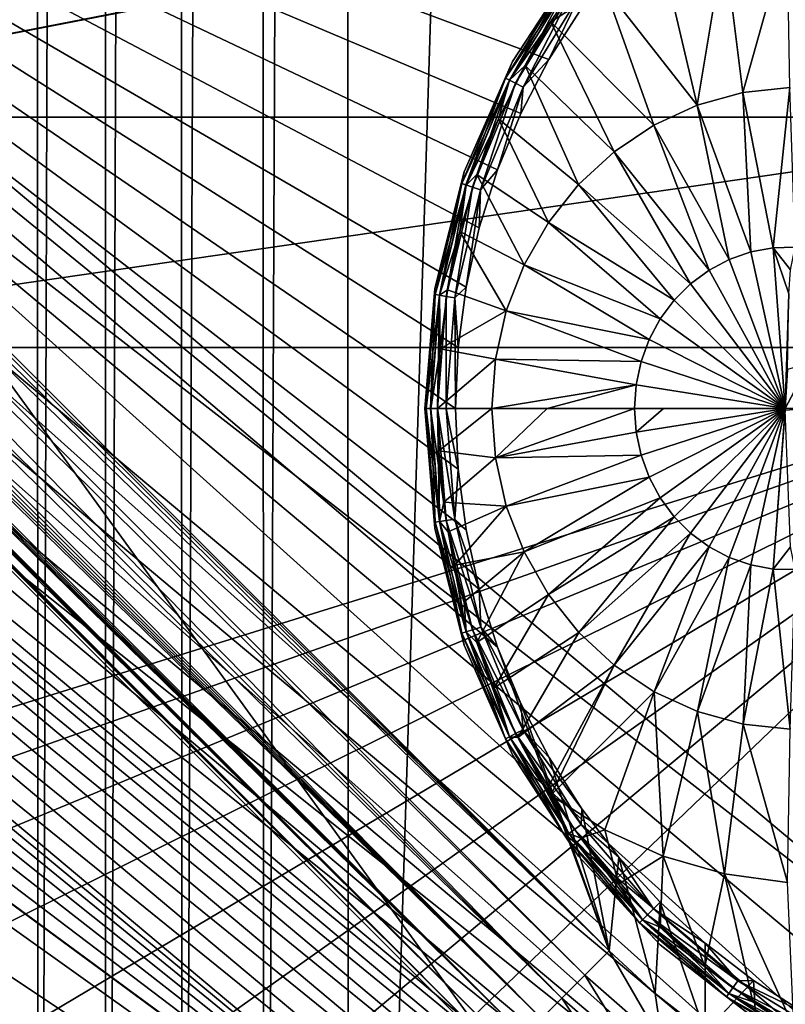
# Model space of a CAD drawing. Header units: metres. Extents: x -206 to 75, y -104 to 104.
# Tile 132 of 256: x -102.38 to -97.4, y -52.9 to -46.49. Entities that reach past the tile are written whole.
import ezdxf

# ---------------------------------------------------------------- set-up
doc = ezdxf.new("R2010")
doc.units = ezdxf.units.M
doc.layers.add('solid_01_1-CONSUMER_THERM_B_125288', color=7, linetype='CONTINUOUS')

msp = doc.modelspace()

# ---------------------------------------------------------------- linework, layer by layer
at = {"layer": 'solid_01_1-CONSUMER_THERM_B_125288'}
for points in [[(-102.65712, 64.672234), (-102.284088, 64.263168), (-102.638596, -64.711922)], [(-102.284088, 64.263168), (-102.265686, -64.30275), (-102.638596, -64.711922)], [(-102.284088, 64.263168), (-101.842255, 63.929611), (-102.265686, -64.30275)], [(-101.842255, 63.929611), (-101.823944, -63.969063), (-102.265686, -64.30275)], [(-101.842255, 63.929611), (-101.346649, 63.682919), (-101.823944, -63.969063)], [(-101.346649, 63.682919), (-101.328407, -63.722233), (-101.823944, -63.969063)], [(-101.346649, 63.682919), (-100.814156, 63.531498), (-101.328407, -63.722233)], [(-100.814156, 63.531498), (-100.795959, -63.570656), (-101.328407, -63.722233)], [(-100.814156, 63.531498), (-100.262909, 63.480499), (-100.795959, -63.570656)], [(-100.262909, 63.480499), (-100.244728, -63.519501), (-100.795959, -63.570656)], [(-96.262909, 63.481071), (-100.244728, -63.519501), (-100.262909, 63.480499)], [(-96.262909, 63.481071), (-96.244728, -63.518929), (-100.244728, -63.519501)], [(-185.595474, -63.627823, 75.400002), (-76.395485, -63.61998, 75.400002), (-169.283783, -42.467205, 75.400002)], [(-76.395485, -63.61998, 75.400002), (-168.500031, -42.528885, 75.400002), (-169.283783, -42.467205, 75.400002)], [(-76.395485, -63.61998, 75.400002), (-93.500031, -42.528851, 75.400002), (-168.500031, -42.528885, 75.400002)], [(-107.892418, -43.502125, 13.478164), (-98.546326, -52.554287, 13.5), (-107.773247, -43.491035, 13.49328)], [(-107.773247, -43.491035, 13.49328), (-98.546326, -52.554287, 13.5), (-107.670746, -43.497513, 13.498856)], [(-107.670746, -43.497513, 13.498856), (-98.546326, -52.554287, 13.5), (-107.581863, -43.518757, 13.5)], [(-98.853271, -52.861229, 13.400871), (-108.025955, -43.531364, 13.446421), (-108.164162, -43.574055, 13.392598)], [(-98.703667, -52.711632, 13.474928), (-107.892418, -43.502125, 13.478164), (-108.025955, -43.531364, 13.446421)], [(-98.853271, -52.861229, 13.400871), (-98.703667, -52.711632, 13.474928), (-108.025955, -43.531364, 13.446421)], [(-98.703667, -52.711632, 13.474928), (-98.546326, -52.554287, 13.5), (-107.892418, -43.502125, 13.478164)], [(-99.272194, -50.575523, 13.5), (-107.581863, -43.518757, 13.5), (-98.546326, -52.554287, 13.5)], [(-98.937767, -46.744698, 13.5), (-98.724556, -46.409855, 13.5), (-107.581863, -43.518757, 13.5)], [(-99.120972, -47.096848, 13.5), (-98.937767, -46.744698, 13.5), (-107.581863, -43.518757, 13.5)], [(-99.272789, -47.463619, 13.5), (-99.120972, -47.096848, 13.5), (-107.581863, -43.518757, 13.5)], [(-99.392067, -47.842236, 13.5), (-99.272789, -47.463619, 13.5), (-107.581863, -43.518757, 13.5)], [(-99.477875, -48.229763, 13.5), (-99.392067, -47.842236, 13.5), (-107.581863, -43.518757, 13.5)], [(-99.529594, -48.623367, 13.5), (-99.477875, -48.229763, 13.5), (-107.581863, -43.518757, 13.5)], [(-99.546806, -49.019402, 13.5), (-99.529594, -48.623367, 13.5), (-107.581863, -43.518757, 13.5)], [(-99.529442, -49.415913, 13.5), (-99.546806, -49.019402, 13.5), (-107.581863, -43.518757, 13.5)], [(-99.477577, -49.809433, 13.5), (-99.529442, -49.415913, 13.5), (-107.581863, -43.518757, 13.5)], [(-99.391609, -50.196968, 13.5), (-99.477577, -49.809433, 13.5), (-107.581863, -43.518757, 13.5)], [(-99.272194, -50.575523, 13.5), (-99.391609, -50.196968, 13.5), (-107.581863, -43.518757, 13.5)], [(-98.987442, -52.995407, 13.281551), (-108.293816, -43.62175, 13.31727), (-108.352234, -43.645298, 13.273157)], [(-98.853271, -52.861229, 13.400871), (-108.164162, -43.574055, 13.392598), (-108.293816, -43.62175, 13.31727)], [(-98.987442, -52.995407, 13.281551), (-98.853271, -52.861229, 13.400871), (-108.293816, -43.62175, 13.31727)], [(-98.987442, -52.995407, 13.281551), (-108.452011, -43.689735, 13.176776), (-108.491875, -43.710209, 13.127207)], [(-98.987442, -52.995407, 13.281551), (-108.405342, -43.668072, 13.225832), (-108.452011, -43.689735, 13.176776)], [(-98.987442, -52.995407, 13.281551), (-108.352234, -43.645298, 13.273157), (-108.405342, -43.668072, 13.225832)], [(-99.099457, -53.107422, 13.122963), (-108.550995, -43.748077, 13.030894), (-108.571053, -43.765957, 12.985453)], [(-99.099457, -53.107422, 13.122963), (-108.524826, -43.72961, 13.07823), (-108.550995, -43.748077, 13.030894)], [(-99.099457, -53.107422, 13.122963), (-108.491875, -43.710209, 13.127207), (-108.524826, -43.72961, 13.07823)], [(-99.099457, -53.107422, 13.122963), (-98.987442, -52.995407, 13.281551), (-108.491875, -43.710209, 13.127207)], [(-99.183678, -53.191643, 12.933075), (-108.595383, -43.801327, 12.900092), (-108.600815, -43.819515, 12.859416)], [(-99.183678, -53.191643, 12.933075), (-108.585564, -43.783508, 12.942164), (-108.595383, -43.801327, 12.900092)], [(-99.099457, -53.107422, 13.122963), (-108.571053, -43.765957, 12.985453), (-108.585564, -43.783508, 12.942164)], [(-99.183678, -53.191643, 12.933075), (-99.099457, -53.107422, 13.122963), (-108.585564, -43.783508, 12.942164)], [(-99.183678, -53.191643, 12.933075), (-108.600815, -43.819515, 12.859416), (-108.600021, -43.856834, 12.783387)], [(-99.235878, -53.243839, 12.721427), (-108.600021, -43.856834, 12.783387), (-108.588341, -43.892296, 12.718585)], [(-99.235878, -53.243839, 12.721427), (-99.183678, -53.191643, 12.933075), (-108.600021, -43.856834, 12.783387)], [(-99.235878, -53.243839, 12.721427), (-108.588341, -43.892296, 12.718585), (-108.572296, -43.92321, 12.664754)], [(-99.235878, -53.243839, 12.721427), (-108.572296, -43.92321, 12.664754), (-108.556137, -43.948811, 12.618011)], [(-99.235878, -53.243839, 12.721427), (-108.556137, -43.948811, 12.618011), (-108.542641, -43.968166, 12.57539)], [(-99.235878, -53.243839, 12.721427), (-108.542641, -43.968166, 12.57539), (-108.534203, -43.979725, 12.535802)], [(-99.235878, -53.243839, 12.721427), (-108.534203, -43.979725, 12.535802), (-108.531609, -43.983223, 12.5)], [(-99.253426, -53.261391, 3.5), (-108.531609, -43.983223, 3.5), (-104.84108, -45.557598, 3.5)], [(-99.253426, -53.261391, 3.5), (-108.531609, -43.983223, 12.5), (-108.531609, -43.983223, 3.5)], [(-99.235878, -53.243839, 12.721427), (-108.531609, -43.983223, 12.5), (-99.253426, -53.261391, 12.5)], [(-99.253426, -53.261391, 3.5), (-99.253426, -53.261391, 12.5), (-108.531609, -43.983223, 12.5)], [(-105.246666, -47.122051, 63.5), (-97.021866, -45.518749, 63.5), (-96.893135, -45.501896, 63.5)], [(-94.896667, -47.121311, 63.5), (-105.246666, -47.122051, 63.5), (-96.893135, -45.501896, 63.5)], [(-105.246666, -47.122051, 63.5), (-104.97818, -45.518753, 63.5), (-97.021866, -45.518749, 63.5)], [(-105.141335, -45.915531, 3.455959), (-95.125793, -53.707317, 3.5), (-104.84108, -45.557598, 3.5)], [(-99.253426, -53.261391, 3.5), (-104.84108, -45.557598, 3.5), (-95.125793, -53.707317, 3.5)], [(-149.213455, -45.836296, 1.5), (-150.476547, -45.923691, 1.5), (-65.493088, -75.014526, 1.5)], [(-95.604607, -57.279106, 1.5), (-112.781067, -45.831078, 1.5), (-149.213455, -45.836296, 1.5)], [(-95.604607, -57.279106, 1.5), (-149.213455, -45.836296, 1.5), (-65.493088, -75.014526, 1.5)], [(-95.604607, -57.279106, 1.5), (-111.517952, -45.918114, 1.5), (-112.781067, -45.831078, 1.5)], [(-150.476547, -45.923691, 1.5), (-151.110367, -46.03447, 1.5), (-65.493088, -75.014526, 1.5)], [(-95.604607, -57.279106, 1.5), (-110.884102, -46.028709, 1.5), (-111.517952, -45.918114, 1.5)], [(-105.141335, -45.915531, 3.455959), (-105.431007, -46.260849, 3.325387), (-95.714882, -54.409565, 3.325905)], [(-105.141335, -45.915531, 3.455959), (-95.424858, -54.063835, 3.45631), (-95.125793, -53.707317, 3.5)], [(-105.141335, -45.915531, 3.455959), (-95.714882, -54.409565, 3.325905), (-95.424858, -54.063835, 3.45631)], [(-97.385941, -45.929676, 17.7449), (-97.796158, -45.98555, 17.615782), (-97.674438, -46.961544, 18.015265)], [(-97.385941, -45.929676, 17.7449), (-97.674438, -46.961544, 18.015265), (-97.368286, -46.928082, 18.111628)], [(-97.796158, -45.98555, 17.615782), (-98.194901, -46.10099, 17.490274), (-97.972038, -47.043976, 17.921593)], [(-97.796158, -45.98555, 17.615782), (-97.972038, -47.043976, 17.921593), (-97.674438, -46.961544, 18.015265)], [(-151.110367, -46.03447, 1.5), (-151.7388, -46.190445, 1.5), (-65.493088, -75.014526, 1.5)], [(-97.158119, -56.130054, 1.5), (-110.25563, -46.184505, 1.5), (-110.884102, -46.028709, 1.5)], [(-95.604607, -57.279106, 1.5), (-97.158119, -56.130054, 1.5), (-110.884102, -46.028709, 1.5)], [(-98.745644, -46.10178, 17.098219), (-99.174637, -46.758602, 17.098219), (-98.832039, -46.233128, 17.160311)], [(-99.174637, -46.758602, 13.7), (-99.174637, -46.758602, 17.098219), (-98.745644, -46.10178, 17.098219)], [(-98.745644, -46.10178, 13.7), (-99.174637, -46.758602, 13.7), (-98.745644, -46.10178, 17.098219)], [(-98.832115, -46.23307, 13.638197), (-99.174637, -46.758602, 13.7), (-98.745644, -46.10178, 13.7)], [(-98.194901, -46.10099, 17.490274), (-98.574333, -46.273731, 17.370842), (-97.972038, -47.043976, 17.921593)], [(-151.7388, -46.190445, 1.5), (-152.356613, -46.390984, 1.5), (-65.493088, -75.014526, 1.5)], [(-97.158119, -56.130054, 1.5), (-109.637749, -46.384865, 1.5), (-110.25563, -46.184505, 1.5)], [(-98.832115, -46.23307, 13.638197), (-99.220673, -46.867344, 13.638197), (-99.174637, -46.758602, 13.7)], [(-99.195328, -46.880253, 13.582392), (-99.220673, -46.867344, 13.638197), (-98.832115, -46.23307, 13.638197)], [(-99.174637, -46.758602, 17.098219), (-99.220589, -46.867386, 17.160311), (-98.832039, -46.233128, 17.160311)], [(-98.808784, -46.250019, 17.216368), (-98.832039, -46.233128, 17.160311), (-99.220589, -46.867386, 17.160311)], [(-98.808784, -46.250019, 17.216368), (-99.220589, -46.867386, 17.160311), (-99.194977, -46.880432, 17.216368)], [(-98.809105, -46.249786, 13.582392), (-99.195328, -46.880253, 13.582392), (-98.832115, -46.23307, 13.638197)], [(-99.155846, -46.900364, 13.538123), (-99.195328, -46.880253, 13.582392), (-98.809105, -46.249786, 13.582392)], [(-98.808784, -46.250019, 17.216368), (-99.194977, -46.880432, 17.216368), (-98.893799, -46.451408, 17.260666)], [(-98.773247, -46.275829, 13.538123), (-99.155846, -46.900364, 13.538123), (-98.809105, -46.249786, 13.582392)], [(-105.431007, -46.260849, 3.325387), (-105.69989, -46.58139, 3.112886), (-95.9841, -54.730503, 3.113388)], [(-105.431007, -46.260849, 3.325387), (-95.9841, -54.730503, 3.113388), (-95.714882, -54.409565, 3.325905)], [(-98.773247, -46.275829, 13.538123), (-99.106094, -46.925705, 13.50973), (-99.155846, -46.900364, 13.538123)], [(-98.773247, -46.275829, 13.538123), (-98.728081, -46.30864, 13.50973), (-99.106094, -46.925705, 13.50973)], [(-99.106094, -46.925705, 13.50973), (-98.728081, -46.30864, 13.50973), (-98.937767, -46.744698, 13.5)], [(-98.728081, -46.30864, 13.50973), (-98.724556, -46.409855, 13.5), (-98.937767, -46.744698, 13.5)], [(-98.574333, -46.273731, 17.370842), (-98.893799, -46.451408, 17.260666), (-98.925491, -46.500175, 17.260666)], [(-98.574333, -46.273731, 17.370842), (-98.925491, -46.500175, 17.260666), (-98.254005, -47.173416, 17.83284)], [(-98.574333, -46.273731, 17.370842), (-98.254005, -47.173416, 17.83284), (-97.972038, -47.043976, 17.921593)], [(-97.158119, -56.130054, 1.5), (-109.035568, -46.628372, 1.5), (-109.637749, -46.384865, 1.5)], [(-152.356613, -46.390984, 1.5), (-152.958725, -46.634659, 1.5), (-65.493088, -75.014526, 1.5)], [(-99.194977, -46.880432, 17.216368), (-98.925491, -46.500175, 17.260666), (-98.893799, -46.451408, 17.260666)], [(-99.194977, -46.880432, 17.216368), (-99.093796, -46.784374, 17.260666), (-98.925491, -46.500175, 17.260666)], [(-98.513618, -47.346783, 17.75112), (-98.925491, -46.500175, 17.260666), (-99.093796, -46.784374, 17.260666)], [(-98.254005, -47.173416, 17.83284), (-98.925491, -46.500175, 17.260666), (-98.513618, -47.346783, 17.75112)], [(-152.958725, -46.634659, 1.5), (-153.540314, -46.919289, 1.5), (-65.493088, -75.014526, 1.5)], [(-97.158119, -56.130054, 1.5), (-108.453903, -46.912834, 1.5), (-109.035568, -46.628372, 1.5)], [(-105.69989, -46.58139, 3.112886), (-105.938522, -46.865864, 2.825941), (-96.223022, -55.01532, 2.826262)], [(-105.69989, -46.58139, 3.112886), (-96.223022, -55.01532, 2.826262), (-95.9841, -54.730503, 3.113388)], [(-99.174637, -46.758602, 17.098219), (-99.489662, -47.477074, 17.098219), (-99.220589, -46.867386, 17.160311)], [(-99.489662, -47.477074, 13.7), (-99.489662, -47.477074, 17.098219), (-99.174637, -46.758602, 17.098219)], [(-99.174637, -46.758602, 13.7), (-99.489662, -47.477074, 13.7), (-99.174637, -46.758602, 17.098219)], [(-99.220673, -46.867344, 13.638197), (-99.489662, -47.477074, 13.7), (-99.174637, -46.758602, 13.7)], [(-99.106094, -46.925705, 13.50973), (-98.937767, -46.744698, 13.5), (-99.120972, -47.096848, 13.5)], [(-99.194977, -46.880432, 17.216368), (-99.265427, -47.132835, 17.260666), (-99.093796, -46.784374, 17.260666)], [(-98.744713, -47.559948, 17.678375), (-99.093796, -46.784374, 17.260666), (-99.265427, -47.132835, 17.260666)], [(-98.513618, -47.346783, 17.75112), (-99.093796, -46.784374, 17.260666), (-98.744713, -47.559948, 17.678375)], [(-105.938522, -46.865864, 2.825941), (-106.138489, -47.10424, 2.474663), (-96.223022, -55.01532, 2.826262)], [(-99.220673, -46.867344, 13.638197), (-99.505226, -47.554588, 13.638197), (-99.489662, -47.477074, 13.7)], [(-99.478172, -47.563374, 13.582392), (-99.505226, -47.554588, 13.638197), (-99.220673, -46.867344, 13.638197)], [(-99.489662, -47.477074, 17.098219), (-99.505135, -47.554619, 17.160311), (-99.220589, -46.867386, 17.160311)], [(-99.194977, -46.880432, 17.216368), (-99.220589, -46.867386, 17.160311), (-99.505135, -47.554619, 17.160311)], [(-99.194977, -46.880432, 17.216368), (-99.505135, -47.554619, 17.160311), (-99.477798, -47.563496, 17.216368)], [(-99.195328, -46.880253, 13.582392), (-99.478172, -47.563374, 13.582392), (-99.220673, -46.867344, 13.638197)], [(-99.436028, -47.577061, 13.538123), (-99.478172, -47.563374, 13.582392), (-99.195328, -46.880253, 13.582392)], [(-99.194977, -46.880432, 17.216368), (-99.477798, -47.563496, 17.216368), (-99.265427, -47.132835, 17.260666)], [(-99.155846, -46.900364, 13.538123), (-99.436028, -47.577061, 13.538123), (-99.195328, -46.880253, 13.582392)], [(-153.540314, -46.919289, 1.5), (-154.096954, -47.241997, 1.5), (-65.493088, -75.014526, 1.5)], [(-97.158119, -56.130054, 1.5), (-107.897171, -47.235382, 1.5), (-108.453903, -46.912834, 1.5)], [(-99.155846, -46.900364, 13.538123), (-99.382927, -47.594307, 13.50973), (-99.436028, -47.577061, 13.538123)], [(-99.155846, -46.900364, 13.538123), (-99.106094, -46.925705, 13.50973), (-99.382927, -47.594307, 13.50973)], [(-99.382927, -47.594307, 13.50973), (-99.106094, -46.925705, 13.50973), (-99.272789, -47.463619, 13.5)], [(-99.106094, -46.925705, 13.50973), (-99.120972, -47.096848, 13.5), (-99.272789, -47.463619, 13.5)], [(-97.674438, -46.961544, 18.015265), (-97.972038, -47.043976, 17.921593), (-97.623817, -47.999271, 18.25009)], [(-97.368286, -46.928082, 18.111628), (-97.674438, -46.961544, 18.015265), (-97.478661, -47.972485, 18.295778)], [(-97.674438, -46.961544, 18.015265), (-97.623817, -47.999271, 18.25009), (-97.478661, -47.972485, 18.295778)], [(-97.368286, -46.928082, 18.111628), (-97.478661, -47.972485, 18.295778), (-97.333633, -47.968277, 18.341442)], [(-97.972038, -47.043976, 17.921593), (-98.254005, -47.173416, 17.83284), (-97.763672, -48.048058, 18.20607)], [(-97.972038, -47.043976, 17.921593), (-97.763672, -48.048058, 18.20607), (-97.623817, -47.999271, 18.25009)], [(-106.138489, -47.10424, 2.474663), (-106.29274, -47.288124, 2.071429), (-96.423203, -55.25396, 2.474663)], [(-106.138489, -47.10424, 2.474663), (-96.423203, -55.25396, 2.474663), (-96.223022, -55.01532, 2.826262)], [(-105.246666, -47.122051, 69.900002), (-105.246666, -47.122051, 63.5), (-94.896667, -47.121311, 63.5)], [(-105.246666, -47.122051, 69.900002), (-94.896667, -47.121311, 63.5), (-94.896667, -47.121311, 69.900002)], [(-105.246666, -47.122051, 69.900002), (-94.896667, -47.121311, 69.900002), (-105.246559, -48.622051, 69.900002)], [(-94.896667, -47.121311, 69.900002), (-94.896561, -48.621311, 69.900002), (-105.246559, -48.622051, 69.900002)], [(-99.477798, -47.563496, 17.216368), (-99.407478, -47.49437, 17.260666), (-99.265427, -47.132835, 17.260666)], [(-98.941772, -47.807846, 17.616339), (-99.265427, -47.132835, 17.260666), (-99.407478, -47.49437, 17.260666)], [(-98.744713, -47.559948, 17.678375), (-99.265427, -47.132835, 17.260666), (-98.941772, -47.807846, 17.616339)], [(-98.254005, -47.173416, 17.83284), (-98.513618, -47.346783, 17.75112), (-97.895195, -48.117802, 18.164671)], [(-98.254005, -47.173416, 17.83284), (-97.895195, -48.117802, 18.164671), (-97.763672, -48.048058, 18.20607)], [(-154.096954, -47.241997, 1.5), (-155.120499, -47.987244, 1.5), (-65.493088, -75.014526, 1.5)], [(-97.158119, -56.130054, 1.5), (-106.873405, -47.980335, 1.5), (-107.897171, -47.235382, 1.5)], [(-106.36879, -47.37878, 1.880731), (-96.577461, -55.437843, 2.071429), (-106.29274, -47.288124, 2.071429)], [(-106.29274, -47.288124, 2.071429), (-96.577461, -55.437843, 2.071429), (-96.423203, -55.25396, 2.474663)], [(-98.513618, -47.346783, 17.75112), (-98.744713, -47.559948, 17.678375), (-98.015549, -48.206985, 18.126785)], [(-98.513618, -47.346783, 17.75112), (-98.015549, -48.206985, 18.126785), (-97.895195, -48.117802, 18.164671)], [(-106.36879, -47.37878, 1.880731), (-106.470703, -47.500275, 1.720659), (-96.653778, -55.528824, 1.8802)], [(-106.36879, -47.37878, 1.880731), (-96.653778, -55.528824, 1.8802), (-96.577461, -55.437843, 2.071429)], [(-99.382927, -47.594307, 13.50973), (-99.272789, -47.463619, 13.5), (-99.392067, -47.842236, 13.5)], [(-106.470703, -47.500275, 1.720659), (-106.593063, -47.646141, 1.600154), (-96.75576, -55.650398, 1.720235)], [(-106.470703, -47.500275, 1.720659), (-96.75576, -55.650398, 1.720235), (-96.653778, -55.528824, 1.8802)], [(-99.489662, -47.477074, 17.098219), (-99.682137, -48.237598, 17.098219), (-99.505135, -47.554619, 17.160311)], [(-99.682137, -48.237598, 13.7), (-99.682137, -48.237598, 17.098219), (-99.489662, -47.477074, 17.098219)], [(-99.489662, -47.477074, 13.7), (-99.682137, -48.237598, 13.7), (-99.489662, -47.477074, 17.098219)], [(-99.505226, -47.554588, 13.638197), (-99.682137, -48.237598, 13.7), (-99.489662, -47.477074, 13.7)], [(-99.477798, -47.563496, 17.216368), (-99.518974, -47.866459, 17.260666), (-99.407478, -47.49437, 17.260666)], [(-99.100121, -48.084568, 17.566486), (-99.407478, -47.49437, 17.260666), (-99.518974, -47.866459, 17.260666)], [(-98.941772, -47.807846, 17.616339), (-99.407478, -47.49437, 17.260666), (-99.100121, -48.084568, 17.566486)], [(-99.505226, -47.554588, 13.638197), (-99.678764, -48.277885, 13.638197), (-99.682137, -48.237598, 13.7)], [(-99.682137, -48.237598, 17.098219), (-99.678673, -48.277901, 17.160311), (-99.505135, -47.554619, 17.160311)], [(-99.650673, -48.282333, 13.582392), (-99.678764, -48.277885, 13.638197), (-99.505226, -47.554588, 13.638197)], [(-99.477798, -47.563496, 17.216368), (-99.505135, -47.554619, 17.160311), (-99.678673, -48.277901, 17.160311)], [(-99.477798, -47.563496, 17.216368), (-99.678673, -48.277901, 17.160311), (-99.650276, -48.282394, 17.216368)], [(-99.478172, -47.563374, 13.582392), (-99.650673, -48.282333, 13.582392), (-99.505226, -47.554588, 13.638197)], [(-99.606903, -48.289257, 13.538123), (-99.650673, -48.282333, 13.582392), (-99.478172, -47.563374, 13.582392)], [(-99.477798, -47.563496, 17.216368), (-99.650276, -48.282394, 17.216368), (-99.518974, -47.866459, 17.260666)], [(-99.436028, -47.577061, 13.538123), (-99.606903, -48.289257, 13.538123), (-99.478172, -47.563374, 13.582392)], [(-99.436028, -47.577061, 13.538123), (-99.551758, -48.297985, 13.50973), (-99.606903, -48.289257, 13.538123)], [(-99.436028, -47.577061, 13.538123), (-99.382927, -47.594307, 13.50973), (-99.551758, -48.297985, 13.50973)], [(-99.551758, -48.297985, 13.50973), (-99.382927, -47.594307, 13.50973), (-99.477875, -48.229763, 13.5)], [(-99.382927, -47.594307, 13.50973), (-99.392067, -47.842236, 13.5), (-99.477875, -48.229763, 13.5)], [(-98.744713, -47.559948, 17.678375), (-98.941772, -47.807846, 17.616339), (-98.122147, -48.313698, 18.093229)], [(-98.744713, -47.559948, 17.678375), (-98.122147, -48.313698, 18.093229), (-98.015549, -48.206985, 18.126785)], [(-106.593063, -47.646141, 1.600154), (-106.72966, -47.808975, 1.525335), (-96.878174, -55.796326, 1.599859)], [(-106.593063, -47.646141, 1.600154), (-96.878174, -55.796326, 1.599859), (-96.75576, -55.650398, 1.720235)], [(-106.72966, -47.808975, 1.525335), (-106.873405, -47.980335, 1.5), (-97.014801, -55.959198, 1.525184)], [(-106.72966, -47.808975, 1.525335), (-97.014801, -55.959198, 1.525184), (-96.878174, -55.796326, 1.599859)], [(-98.941772, -47.807846, 17.616339), (-99.100121, -48.084568, 17.566486), (-98.212685, -48.435627, 18.064728)], [(-98.941772, -47.807846, 17.616339), (-98.212685, -48.435627, 18.064728), (-98.122147, -48.313698, 18.093229)], [(-99.650276, -48.282394, 17.216368), (-99.599136, -48.24654, 17.260666), (-99.518974, -47.866459, 17.260666)], [(-99.215988, -48.383533, 17.530006), (-99.518974, -47.866459, 17.260666), (-99.599136, -48.24654, 17.260666)], [(-99.100121, -48.084568, 17.566486), (-99.518974, -47.866459, 17.260666), (-99.215988, -48.383533, 17.530006)], [(-155.120499, -47.987244, 1.5), (-164.83345, -56.139744, 1.5), (-65.493088, -75.014526, 1.5)], [(-97.014801, -55.959198, 1.525184), (-106.873405, -47.980335, 1.5), (-97.158119, -56.130054, 1.5)], [(-97.398613, -49.019093, 18.393747), (-97.478661, -47.972485, 18.295778), (-97.623817, -47.999271, 18.25009)], [(-97.36512, -48.116837, 18.350796), (-97.333633, -47.968277, 18.341442), (-97.478661, -47.972485, 18.295778)], [(-97.375267, -48.273064, 18.364573), (-97.36512, -48.116837, 18.350796), (-97.478661, -47.972485, 18.295778)], [(-97.398613, -49.019093, 18.393747), (-97.375267, -48.273064, 18.364573), (-97.478661, -47.972485, 18.295778)], [(-97.398613, -49.019093, 18.393747), (-97.763672, -48.048058, 18.20607), (-97.895195, -48.117802, 18.164671)], [(-97.398613, -49.019093, 18.393747), (-97.623817, -47.999271, 18.25009), (-97.763672, -48.048058, 18.20607)], [(-99.100121, -48.084568, 17.566486), (-99.215988, -48.383533, 17.530006), (-98.28521, -48.570145, 18.041895)], [(-99.100121, -48.084568, 17.566486), (-98.28521, -48.570145, 18.041895), (-98.212685, -48.435627, 18.064728)], [(-97.398613, -49.019093, 18.393747), (-97.895195, -48.117802, 18.164671), (-98.015549, -48.206985, 18.126785)], [(-99.682137, -48.237598, 17.098219), (-99.746803, -49.019428, 13.7), (-99.746803, -49.019428, 17.098219)], [(-99.682137, -48.237598, 17.098219), (-99.746803, -49.019428, 17.098219), (-99.678673, -48.277901, 17.160311)], [(-99.682137, -48.237598, 13.7), (-99.746803, -49.019428, 13.7), (-99.682137, -48.237598, 17.098219)], [(-99.737015, -49.019428, 13.638197), (-99.746803, -49.019428, 13.7), (-99.682137, -48.237598, 13.7)], [(-99.678764, -48.277885, 13.638197), (-99.737015, -49.019428, 13.638197), (-99.682137, -48.237598, 13.7)], [(-99.551758, -48.297985, 13.50973), (-99.477875, -48.229763, 13.5), (-99.529594, -48.623367, 13.5)], [(-97.398613, -49.019093, 18.393747), (-98.015549, -48.206985, 18.126785), (-98.122147, -48.313698, 18.093229)], [(-99.678673, -48.277901, 17.160311), (-99.746803, -49.019428, 17.098219), (-99.736923, -49.019428, 17.160311)], [(-99.708572, -49.019424, 13.582392), (-99.737015, -49.019428, 13.638197), (-99.678764, -48.277885, 13.638197)], [(-99.650276, -48.282394, 17.216368), (-99.678673, -48.277901, 17.160311), (-99.736923, -49.019428, 17.160311)], [(-99.650276, -48.282394, 17.216368), (-99.736923, -49.019428, 17.160311), (-99.708176, -49.019424, 17.216368)], [(-99.650673, -48.282333, 13.582392), (-99.708572, -49.019424, 13.582392), (-99.678764, -48.277885, 13.638197)], [(-99.664261, -49.019417, 13.538123), (-99.708572, -49.019424, 13.582392), (-99.650673, -48.282333, 13.582392)], [(-99.650276, -48.282394, 17.216368), (-99.708176, -49.019424, 17.216368), (-99.647392, -48.631641, 17.260666)], [(-99.606903, -48.289257, 13.538123), (-99.664261, -49.019417, 13.538123), (-99.650673, -48.282333, 13.582392)], [(-99.606903, -48.289257, 13.538123), (-99.608429, -49.019409, 13.50973), (-99.664261, -49.019417, 13.538123)], [(-99.650276, -48.282394, 17.216368), (-99.647392, -48.631641, 17.260666), (-99.599136, -48.24654, 17.260666)], [(-99.215988, -48.383533, 17.530006), (-99.599136, -48.24654, 17.260666), (-99.647392, -48.631641, 17.260666)], [(-99.606903, -48.289257, 13.538123), (-99.551758, -48.297985, 13.50973), (-99.608429, -49.019409, 13.50973)], [(-99.608429, -49.019409, 13.50973), (-99.551758, -48.297985, 13.50973), (-99.546806, -49.019402, 13.5)], [(-99.551758, -48.297985, 13.50973), (-99.529594, -48.623367, 13.5), (-99.546806, -49.019402, 13.5)], [(-97.398613, -49.019093, 18.393747), (-97.385277, -48.765968, 18.393747), (-97.375267, -48.273064, 18.364573)], [(-97.398613, -49.019093, 18.393747), (-98.122147, -48.313698, 18.093229), (-98.212685, -48.435627, 18.064728)], [(-99.215988, -48.383533, 17.530006), (-99.647392, -48.631641, 17.260666), (-99.286606, -48.697624, 17.507765)], [(-99.215988, -48.383533, 17.530006), (-99.286606, -48.697624, 17.507765), (-98.33815, -48.714352, 18.025227)], [(-99.215988, -48.383533, 17.530006), (-98.33815, -48.714352, 18.025227), (-98.28521, -48.570145, 18.041895)], [(-97.398613, -49.019093, 18.393747), (-98.212685, -48.435627, 18.064728), (-98.28521, -48.570145, 18.041895)], [(-105.246559, -48.622051, 72.400002), (-94.896561, -48.621311, 72.400002), (-105.24633, -51.838753, 72.400002)], [(-94.896561, -48.621311, 69.900002), (-94.896561, -48.621311, 72.400002), (-105.246559, -48.622051, 72.400002)], [(-105.246559, -48.622051, 69.900002), (-94.896561, -48.621311, 69.900002), (-105.246559, -48.622051, 72.400002)], [(-94.896561, -48.621311, 72.400002), (-104.534393, -52.031349, 72.400002), (-105.24633, -51.838753, 72.400002)], [(-94.896561, -48.621311, 72.400002), (-103.86689, -52.343899, 72.400002), (-104.534393, -52.031349, 72.400002)], [(-94.896561, -48.621311, 72.400002), (-103.263168, -52.767265, 72.400002), (-103.86689, -52.343899, 72.400002)], [(-94.896561, -48.621311, 72.400002), (-102.741577, -53.288784, 72.400002), (-103.263168, -52.767265, 72.400002)], [(-94.896561, -48.621311, 72.400002), (-102.318123, -53.892445, 72.400002), (-102.741577, -53.288784, 72.400002)], [(-94.896561, -48.621311, 72.400002), (-102.005478, -54.559902, 72.400002), (-102.318123, -53.892445, 72.400002)], [(-94.896561, -48.621311, 72.400002), (-101.812782, -55.271805, 72.400002), (-102.005478, -54.559902, 72.400002)], [(-94.896561, -48.621311, 72.400002), (-94.89608, -55.271309, 72.400002), (-101.812782, -55.271805, 72.400002)], [(-97.398613, -49.019093, 18.393747), (-98.28521, -48.570145, 18.041895), (-98.33815, -48.714352, 18.025227)], [(-99.647392, -48.631641, 17.260666), (-99.708176, -49.019424, 17.216368), (-99.663475, -49.019417, 17.260666)], [(-99.286606, -48.697624, 17.507765), (-99.647392, -48.631641, 17.260666), (-99.663475, -49.019417, 17.260666)], [(-99.286606, -48.697624, 17.507765), (-99.663475, -49.019417, 17.260666), (-99.31031, -49.019367, 17.500288)], [(-99.286606, -48.697624, 17.507765), (-99.31031, -49.019367, 17.500288), (-98.370369, -48.865131, 18.015078)], [(-99.286606, -48.697624, 17.507765), (-98.370369, -48.865131, 18.015078), (-98.33815, -48.714352, 18.025227)], [(-97.398613, -49.019093, 18.393747), (-98.33815, -48.714352, 18.025227), (-98.370369, -48.865131, 18.015078)], [(-97.242874, -48.723991, 18.426382), (-97.385277, -48.765968, 18.393747), (-97.398613, -49.019093, 18.393747)], [(-97.242874, -48.723991, 18.426382), (-97.398613, -49.019093, 18.393747), (-97.261757, -49.019073, 18.426445)], [(-99.31031, -49.019367, 17.500288), (-98.950058, -49.019314, 17.717789), (-98.370369, -48.865131, 18.015078)], [(-98.950058, -49.019314, 17.717789), (-98.381172, -49.019234, 18.011671), (-98.370369, -48.865131, 18.015078)], [(-97.398613, -49.019093, 18.393747), (-98.370369, -48.865131, 18.015078), (-98.381172, -49.019234, 18.011671)], [(-99.681908, -49.801273, 13.7), (-99.681908, -49.801273, 17.098219), (-99.746803, -49.019428, 17.098219)], [(-99.736923, -49.019428, 17.160311), (-99.746803, -49.019428, 17.098219), (-99.681908, -49.801273, 17.098219)], [(-99.746803, -49.019428, 13.7), (-99.681908, -49.801273, 13.7), (-99.746803, -49.019428, 17.098219)], [(-99.678551, -49.760952, 13.638197), (-99.681908, -49.801273, 13.7), (-99.746803, -49.019428, 13.7)], [(-99.678551, -49.760952, 13.638197), (-99.746803, -49.019428, 13.7), (-99.737015, -49.019428, 13.638197)], [(-99.650459, -49.756496, 13.582392), (-99.737015, -49.019428, 13.638197), (-99.708572, -49.019424, 13.582392)], [(-99.650459, -49.756496, 13.582392), (-99.678551, -49.760952, 13.638197), (-99.737015, -49.019428, 13.638197)], [(-99.708176, -49.019424, 17.216368), (-99.736923, -49.019428, 17.160311), (-99.678459, -49.760937, 17.160311)], [(-99.678459, -49.760937, 17.160311), (-99.736923, -49.019428, 17.160311), (-99.681908, -49.801273, 17.098219)], [(-99.606697, -49.749561, 13.538123), (-99.708572, -49.019424, 13.582392), (-99.664261, -49.019417, 13.538123)], [(-99.606697, -49.749561, 13.538123), (-99.650459, -49.756496, 13.582392), (-99.708572, -49.019424, 13.582392)], [(-99.708176, -49.019424, 17.216368), (-99.65007, -49.756435, 17.216368), (-99.663475, -49.019417, 17.260666)], [(-99.708176, -49.019424, 17.216368), (-99.678459, -49.760937, 17.160311), (-99.65007, -49.756435, 17.216368)], [(-99.551552, -49.740818, 13.50973), (-99.664261, -49.019417, 13.538123), (-99.608429, -49.019409, 13.50973)], [(-99.606697, -49.749561, 13.538123), (-99.664261, -49.019417, 13.538123), (-99.551552, -49.740818, 13.50973)], [(-99.31031, -49.019367, 17.500288), (-99.663475, -49.019417, 17.260666), (-99.655296, -49.294842, 17.260666)], [(-99.65007, -49.756435, 17.216368), (-99.655296, -49.294842, 17.260666), (-99.663475, -49.019417, 17.260666)], [(-99.286522, -49.341103, 17.507759), (-99.31031, -49.019367, 17.500288), (-99.655296, -49.294842, 17.260666)], [(-99.608429, -49.019409, 13.50973), (-99.546806, -49.019402, 13.5), (-99.529442, -49.415913, 13.5)], [(-99.551552, -49.740818, 13.50973), (-99.608429, -49.019409, 13.50973), (-99.529442, -49.415913, 13.5)], [(-99.286522, -49.341103, 17.507759), (-98.950058, -49.019314, 17.717789), (-99.31031, -49.019367, 17.500288)], [(-99.286522, -49.341103, 17.507759), (-98.381172, -49.019234, 18.011671), (-98.950058, -49.019314, 17.717789)], [(-99.286522, -49.341103, 17.507759), (-98.370323, -49.173332, 18.015078), (-98.381172, -49.019234, 18.011671)], [(-98.192261, -49.019207, 18.096907), (-97.398613, -49.019093, 18.393747), (-98.381172, -49.019234, 18.011671)], [(-98.370323, -49.173332, 18.015078), (-98.192261, -49.019207, 18.096907), (-98.381172, -49.019234, 18.011671)], [(-98.370323, -49.173332, 18.015078), (-97.398613, -49.019093, 18.393747), (-98.192261, -49.019207, 18.096907)], [(-98.370323, -49.173332, 18.015078), (-98.338058, -49.324104, 18.025227), (-97.398613, -49.019093, 18.393747)], [(-98.338058, -49.324104, 18.025227), (-98.28508, -49.468292, 18.041895), (-97.398613, -49.019093, 18.393747)], [(-98.28508, -49.468292, 18.041895), (-98.212517, -49.602791, 18.064728), (-97.398613, -49.019093, 18.393747)], [(-98.212517, -49.602791, 18.064728), (-98.121948, -49.724693, 18.093229), (-97.398613, -49.019093, 18.393747)], [(-98.121948, -49.724693, 18.093229), (-98.01532, -49.831375, 18.126783), (-97.398613, -49.019093, 18.393747)], [(-98.01532, -49.831375, 18.126783), (-97.894936, -49.920528, 18.164671), (-97.398613, -49.019093, 18.393747)], [(-97.894936, -49.920528, 18.164671), (-97.763397, -49.990231, 18.20607), (-97.398613, -49.019093, 18.393747)], [(-97.763397, -49.990231, 18.20607), (-97.623535, -50.038979, 18.250088), (-97.398613, -49.019093, 18.393747)], [(-97.623535, -50.038979, 18.250088), (-97.478371, -50.065723, 18.295778), (-97.398613, -49.019093, 18.393747)], [(-97.478371, -50.065723, 18.295778), (-97.398582, -49.031242, 18.393747), (-97.398613, -49.019093, 18.393747)], [(-97.478371, -50.065723, 18.295778), (-97.364861, -49.921387, 18.350792), (-97.398582, -49.031242, 18.393747)], [(-97.398582, -49.031242, 18.393747), (-97.261757, -49.019073, 18.426445), (-97.398613, -49.019093, 18.393747)], [(-99.286522, -49.341103, 17.507759), (-98.338058, -49.324104, 18.025227), (-98.370323, -49.173332, 18.015078)], [(-99.65007, -49.756435, 17.216368), (-99.623367, -49.629246, 17.260666), (-99.655296, -49.294842, 17.260666)], [(-99.286522, -49.341103, 17.507759), (-99.655296, -49.294842, 17.260666), (-99.623367, -49.629246, 17.260666)], [(-99.286522, -49.341103, 17.507759), (-99.215813, -49.655174, 17.530001), (-98.338058, -49.324104, 18.025227)], [(-99.215813, -49.655174, 17.530001), (-98.28508, -49.468292, 18.041895), (-98.338058, -49.324104, 18.025227)], [(-99.286522, -49.341103, 17.507759), (-99.623367, -49.629246, 17.260666), (-99.215813, -49.655174, 17.530001)], [(-99.551552, -49.740818, 13.50973), (-99.529442, -49.415913, 13.5), (-99.477577, -49.809433, 13.5)], [(-99.215813, -49.655174, 17.530001), (-99.099861, -49.954109, 17.566483), (-98.28508, -49.468292, 18.041895)], [(-99.099861, -49.954109, 17.566483), (-98.212517, -49.602791, 18.064728), (-98.28508, -49.468292, 18.041895)], [(-99.65007, -49.756435, 17.216368), (-99.593475, -49.824005, 17.260666), (-99.623367, -49.629246, 17.260666)], [(-99.215813, -49.655174, 17.530001), (-99.623367, -49.629246, 17.260666), (-99.593475, -49.824005, 17.260666)], [(-99.215813, -49.655174, 17.530001), (-99.593475, -49.824005, 17.260666), (-99.55043, -50.039661, 17.260666)], [(-99.215813, -49.655174, 17.530001), (-99.55043, -50.039661, 17.260666), (-99.099861, -49.954109, 17.566483)], [(-99.099861, -49.954109, 17.566483), (-98.941429, -50.230785, 17.616335), (-98.212517, -49.602791, 18.064728)], [(-98.941429, -50.230785, 17.616335), (-98.121948, -49.724693, 18.093229), (-98.212517, -49.602791, 18.064728)], [(-99.504715, -50.484169, 17.160311), (-99.678459, -49.760937, 17.160311), (-99.681908, -49.801273, 17.098219)], [(-99.678551, -49.760952, 13.638197), (-99.504807, -50.4842, 13.638197), (-99.681908, -49.801273, 13.7)], [(-99.650459, -49.756496, 13.582392), (-99.477753, -50.475407, 13.582392), (-99.678551, -49.760952, 13.638197)], [(-99.477753, -50.475407, 13.582392), (-99.504807, -50.4842, 13.638197), (-99.678551, -49.760952, 13.638197)], [(-99.65007, -49.756435, 17.216368), (-99.678459, -49.760937, 17.160311), (-99.504715, -50.484169, 17.160311)], [(-99.606697, -49.749561, 13.538123), (-99.435616, -50.461708, 13.538123), (-99.650459, -49.756496, 13.582392)], [(-99.435616, -50.461708, 13.538123), (-99.477753, -50.475407, 13.582392), (-99.650459, -49.756496, 13.582392)], [(-99.65007, -49.756435, 17.216368), (-99.504715, -50.484169, 17.160311), (-99.477379, -50.475285, 17.216368)], [(-99.65007, -49.756435, 17.216368), (-99.477379, -50.475285, 17.216368), (-99.593475, -49.824005, 17.260666)], [(-99.606697, -49.749561, 13.538123), (-99.551552, -49.740818, 13.50973), (-99.382515, -50.444447, 13.50973)], [(-99.606697, -49.749561, 13.538123), (-99.382515, -50.444447, 13.50973), (-99.435616, -50.461708, 13.538123)], [(-99.551552, -49.740818, 13.50973), (-99.477577, -49.809433, 13.5), (-99.391609, -50.196968, 13.5)], [(-99.382515, -50.444447, 13.50973), (-99.551552, -49.740818, 13.50973), (-99.391609, -50.196968, 13.5)], [(-98.941429, -50.230785, 17.616335), (-98.744293, -50.478626, 17.678371), (-98.121948, -49.724693, 18.093229)], [(-98.744293, -50.478626, 17.678371), (-98.01532, -49.831375, 18.126783), (-98.121948, -49.724693, 18.093229)], [(-99.489212, -50.561741, 13.7), (-99.489212, -50.561741, 17.098219), (-99.681908, -49.801273, 17.098219)], [(-99.504715, -50.484169, 17.160311), (-99.681908, -49.801273, 17.098219), (-99.489212, -50.561741, 17.098219)], [(-99.681908, -49.801273, 13.7), (-99.489212, -50.561741, 13.7), (-99.681908, -49.801273, 17.098219)], [(-99.504807, -50.4842, 13.638197), (-99.489212, -50.561741, 13.7), (-99.681908, -49.801273, 13.7)], [(-99.477379, -50.475285, 17.216368), (-99.55043, -50.039661, 17.260666), (-99.593475, -49.824005, 17.260666)], [(-98.744293, -50.478626, 17.678371), (-98.513145, -50.691727, 17.751116), (-98.01532, -49.831375, 18.126783)], [(-98.513145, -50.691727, 17.751116), (-97.894936, -49.920528, 18.164671), (-98.01532, -49.831375, 18.126783)], [(-99.099861, -49.954109, 17.566483), (-99.55043, -50.039661, 17.260666), (-99.49012, -50.278866, 17.260666)], [(-99.099861, -49.954109, 17.566483), (-99.49012, -50.278866, 17.260666), (-99.407021, -50.54446, 17.260666)], [(-99.099861, -49.954109, 17.566483), (-99.407021, -50.54446, 17.260666), (-98.941429, -50.230785, 17.616335)], [(-98.513145, -50.691727, 17.751116), (-98.253479, -50.865021, 17.832838), (-97.894936, -49.920528, 18.164671)], [(-98.253479, -50.865021, 17.832838), (-97.763397, -49.990231, 18.20607), (-97.894936, -49.920528, 18.164671)], [(-97.478371, -50.065723, 18.295778), (-97.333328, -50.069885, 18.341442), (-97.364861, -49.921387, 18.350792)], [(-99.477379, -50.475285, 17.216368), (-99.49012, -50.278866, 17.260666), (-99.55043, -50.039661, 17.260666)], [(-98.253479, -50.865021, 17.832838), (-97.971474, -50.994381, 17.921591), (-97.763397, -49.990231, 18.20607)], [(-97.971474, -50.994381, 17.921591), (-97.623535, -50.038979, 18.250088), (-97.763397, -49.990231, 18.20607)], [(-97.971474, -50.994381, 17.921591), (-97.673851, -51.076725, 18.015265), (-97.623535, -50.038979, 18.250088)], [(-97.673851, -51.076725, 18.015265), (-97.478371, -50.065723, 18.295778), (-97.623535, -50.038979, 18.250088)], [(-97.673851, -51.076725, 18.015265), (-97.367683, -51.1101, 18.111626), (-97.478371, -50.065723, 18.295778)], [(-97.367683, -51.1101, 18.111626), (-97.333328, -50.069885, 18.341442), (-97.478371, -50.065723, 18.295778)], [(-98.941429, -50.230785, 17.616335), (-99.407021, -50.54446, 17.260666), (-99.293701, -50.839329, 17.260666)], [(-99.382515, -50.444447, 13.50973), (-99.391609, -50.196968, 13.5), (-99.272194, -50.575523, 13.5)], [(-98.941429, -50.230785, 17.616335), (-99.293701, -50.839329, 17.260666), (-98.744293, -50.478626, 17.678371)], [(-99.477379, -50.475285, 17.216368), (-99.407021, -50.54446, 17.260666), (-99.49012, -50.278866, 17.260666)], [(-99.477753, -50.475407, 13.582392), (-99.194717, -51.158447, 13.582392), (-99.504807, -50.4842, 13.638197)], [(-99.504807, -50.4842, 13.638197), (-99.220055, -51.171364, 13.638197), (-99.489212, -50.561741, 13.7)], [(-99.194717, -51.158447, 13.582392), (-99.220055, -51.171364, 13.638197), (-99.504807, -50.4842, 13.638197)], [(-99.477379, -50.475285, 17.216368), (-99.504715, -50.484169, 17.160311), (-99.219971, -51.171322, 17.160311)], [(-99.219971, -51.171322, 17.160311), (-99.504715, -50.484169, 17.160311), (-99.489212, -50.561741, 17.098219)], [(-99.435616, -50.461708, 13.538123), (-99.155235, -51.138325, 13.538123), (-99.477753, -50.475407, 13.582392)], [(-99.155235, -51.138325, 13.538123), (-99.194717, -51.158447, 13.582392), (-99.477753, -50.475407, 13.582392)], [(-99.477379, -50.475285, 17.216368), (-99.219971, -51.171322, 17.160311), (-99.194366, -51.158268, 17.216368)], [(-99.477379, -50.475285, 17.216368), (-99.194366, -51.158268, 17.216368), (-99.407021, -50.54446, 17.260666)], [(-99.435616, -50.461708, 13.538123), (-99.382515, -50.444447, 13.50973), (-99.105492, -51.112972, 13.50973)], [(-99.435616, -50.461708, 13.538123), (-99.105492, -51.112972, 13.50973), (-99.155235, -51.138325, 13.538123)], [(-99.382515, -50.444447, 13.50973), (-99.272194, -50.575523, 13.5), (-99.120232, -50.942242, 13.5)], [(-99.105492, -51.112972, 13.50973), (-99.382515, -50.444447, 13.50973), (-99.120232, -50.942242, 13.5)], [(-98.744293, -50.478626, 17.678371), (-99.293701, -50.839329, 17.260666), (-99.141388, -51.163563, 17.260666)], [(-98.744293, -50.478626, 17.678371), (-99.141388, -51.163563, 17.260666), (-98.513145, -50.691727, 17.751116)], [(-99.194366, -51.158268, 17.216368), (-99.293701, -50.839329, 17.260666), (-99.407021, -50.54446, 17.260666)], [(-99.173973, -51.280121, 13.7), (-99.173973, -51.280121, 17.098219), (-99.489212, -50.561741, 17.098219)], [(-99.219971, -51.171322, 17.160311), (-99.489212, -50.561741, 17.098219), (-99.173973, -51.280121, 17.098219)], [(-99.489212, -50.561741, 13.7), (-99.173973, -51.280121, 13.7), (-99.489212, -50.561741, 17.098219)], [(-99.220055, -51.171364, 13.638197), (-99.173973, -51.280121, 13.7), (-99.489212, -50.561741, 13.7)], [(-99.120232, -50.942242, 13.5), (-99.272194, -50.575523, 13.5), (-98.546326, -52.554287, 13.5)], [(-98.513145, -50.691727, 17.751116), (-99.141388, -51.163563, 17.260666), (-98.95031, -51.49818, 17.260666)], [(-98.513145, -50.691727, 17.751116), (-98.95031, -51.49818, 17.260666), (-98.924591, -51.538723, 17.260666)], [(-98.513145, -50.691727, 17.751116), (-98.924591, -51.538723, 17.260666), (-98.253479, -50.865021, 17.832838)], [(-99.194366, -51.158268, 17.216368), (-99.141388, -51.163563, 17.260666), (-99.293701, -50.839329, 17.260666)], [(-98.573006, -51.765095, 17.371012), (-98.253479, -50.865021, 17.832838), (-98.924591, -51.538723, 17.260666)], [(-98.573006, -51.765095, 17.371012), (-98.193558, -51.937618, 17.490433), (-98.253479, -50.865021, 17.832838)], [(-98.193558, -51.937618, 17.490433), (-97.971474, -50.994381, 17.921591), (-98.253479, -50.865021, 17.832838)], [(-98.93689, -51.294323, 13.5), (-99.120232, -50.942242, 13.5), (-98.546326, -52.554287, 13.5)], [(-99.105492, -51.112972, 13.50973), (-99.120232, -50.942242, 13.5), (-98.93689, -51.294323, 13.5)], [(-98.193558, -51.937618, 17.490433), (-97.794838, -52.052853, 17.615923), (-97.971474, -50.994381, 17.921591)], [(-97.794838, -52.052853, 17.615923), (-97.673851, -51.076725, 18.015265), (-97.971474, -50.994381, 17.921591)], [(-99.155235, -51.138325, 13.538123), (-99.105492, -51.112972, 13.50973), (-98.727303, -51.729927, 13.50973)], [(-99.105492, -51.112972, 13.50973), (-98.93689, -51.294323, 13.5), (-98.723549, -51.629082, 13.5)], [(-98.727303, -51.729927, 13.50973), (-99.105492, -51.112972, 13.50973), (-98.723549, -51.629082, 13.5)], [(-97.794838, -52.052853, 17.615923), (-97.384666, -52.108536, 17.74502), (-97.673851, -51.076725, 18.015265)], [(-97.384666, -52.108536, 17.74502), (-97.367683, -51.1101, 18.111626), (-97.673851, -51.076725, 18.015265)], [(-99.194717, -51.158447, 13.582392), (-98.808311, -51.788799, 13.582392), (-99.220055, -51.171364, 13.638197)], [(-99.220055, -51.171364, 13.638197), (-98.831322, -51.805523, 13.638197), (-99.173973, -51.280121, 13.7)], [(-98.808311, -51.788799, 13.582392), (-98.831322, -51.805523, 13.638197), (-99.220055, -51.171364, 13.638197)], [(-99.194366, -51.158268, 17.216368), (-99.219971, -51.171322, 17.160311), (-98.831245, -51.80547, 17.160311)], [(-98.831245, -51.80547, 17.160311), (-99.219971, -51.171322, 17.160311), (-99.173973, -51.280121, 17.098219)], [(-99.155235, -51.138325, 13.538123), (-98.772469, -51.762749, 13.538123), (-99.194717, -51.158447, 13.582392)], [(-98.772469, -51.762749, 13.538123), (-98.808311, -51.788799, 13.582392), (-99.194717, -51.158447, 13.582392)], [(-99.194366, -51.158268, 17.216368), (-98.831245, -51.80547, 17.160311), (-98.807991, -51.78857, 17.216368)], [(-99.194366, -51.158268, 17.216368), (-98.807991, -51.78857, 17.216368), (-99.141388, -51.163563, 17.260666)], [(-99.155235, -51.138325, 13.538123), (-98.727303, -51.729927, 13.50973), (-98.772469, -51.762749, 13.538123)], [(-98.807991, -51.78857, 17.216368), (-98.95031, -51.49818, 17.260666), (-99.141388, -51.163563, 17.260666)], [(-98.744789, -51.936813, 13.7), (-98.744789, -51.936813, 17.098219), (-99.173973, -51.280121, 17.098219)], [(-98.831245, -51.80547, 17.160311), (-99.173973, -51.280121, 17.098219), (-98.744789, -51.936813, 17.098219)], [(-99.173973, -51.280121, 13.7), (-98.744789, -51.936813, 13.7), (-99.173973, -51.280121, 17.098219)], [(-98.831322, -51.805523, 13.638197), (-98.744789, -51.936813, 13.7), (-99.173973, -51.280121, 13.7)], [(-98.723549, -51.629082, 13.5), (-98.93689, -51.294323, 13.5), (-98.546326, -52.554287, 13.5)], [(-98.807991, -51.78857, 17.216368), (-98.924591, -51.538723, 17.260666), (-98.95031, -51.49818, 17.260666)], [(-98.807991, -51.78857, 17.216368), (-98.729958, -51.818996, 17.260666), (-98.924591, -51.538723, 17.260666)], [(-98.573006, -51.765095, 17.371012), (-98.924591, -51.538723, 17.260666), (-98.729958, -51.818996, 17.260666)], [(-98.727303, -51.729927, 13.50973), (-98.723549, -51.629082, 13.5), (-98.48185, -51.943977, 13.5)], [(-98.48185, -51.943977, 13.5), (-98.723549, -51.629082, 13.5), (-98.546326, -52.554287, 13.5)], [(-98.772469, -51.762749, 13.538123), (-98.296722, -52.319611, 13.538123), (-98.808311, -51.788799, 13.582392)], [(-98.772469, -51.762749, 13.538123), (-98.727303, -51.729927, 13.50973), (-98.257248, -52.280125, 13.50973)], [(-98.772469, -51.762749, 13.538123), (-98.257248, -52.280125, 13.50973), (-98.296722, -52.319611, 13.538123)], [(-98.573006, -51.765095, 17.371012), (-98.729958, -51.818996, 17.260666), (-98.484261, -52.119629, 17.260666)], [(-98.257248, -52.280125, 13.50973), (-98.727303, -51.729927, 13.50973), (-98.48185, -51.943977, 13.5)], [(-98.573006, -51.765095, 17.371012), (-98.484261, -52.119629, 17.260666), (-98.193558, -51.937618, 17.490433)], [(-98.808311, -51.788799, 13.582392), (-98.328049, -52.350948, 13.582392), (-98.831322, -51.805523, 13.638197)], [(-98.831322, -51.805523, 13.638197), (-98.34816, -52.371063, 13.638197), (-98.744789, -51.936813, 13.7)], [(-98.328049, -52.350948, 13.582392), (-98.34816, -52.371063, 13.638197), (-98.831322, -51.805523, 13.638197)], [(-98.807991, -51.78857, 17.216368), (-98.831245, -51.80547, 17.160311), (-98.348099, -52.370998, 17.160311)], [(-98.348099, -52.370998, 17.160311), (-98.831245, -51.80547, 17.160311), (-98.744789, -51.936813, 17.098219)], [(-98.296722, -52.319611, 13.538123), (-98.328049, -52.350948, 13.582392), (-98.808311, -51.788799, 13.582392)], [(-98.807991, -51.78857, 17.216368), (-98.348099, -52.370998, 17.160311), (-98.327774, -52.35067, 17.216368)], [(-98.807991, -51.78857, 17.216368), (-98.327774, -52.35067, 17.216368), (-98.729958, -51.818996, 17.260666)], [(-98.327774, -52.35067, 17.216368), (-98.484261, -52.119629, 17.260666), (-98.729958, -51.818996, 17.260666)], [(-98.213379, -52.513912, 13.7), (-98.213379, -52.513912, 17.098219), (-98.744789, -51.936813, 17.098219)], [(-98.348099, -52.370998, 17.160311), (-98.744789, -51.936813, 17.098219), (-98.213379, -52.513912, 17.098219)], [(-98.744789, -51.936813, 13.7), (-98.213379, -52.513912, 13.7), (-98.744789, -51.936813, 17.098219)], [(-98.34816, -52.371063, 13.638197), (-98.213379, -52.513912, 13.7), (-98.744789, -51.936813, 13.7)], [(-98.48185, -51.943977, 13.5), (-98.546326, -52.554287, 13.5), (-98.245651, -52.83131, 13.5)], [(-98.193558, -51.937618, 17.490433), (-98.484261, -52.119629, 17.260666), (-98.214287, -52.398922, 17.260666)], [(-98.213615, -52.236607, 13.5), (-98.48185, -51.943977, 13.5), (-98.245651, -52.83131, 13.5)], [(-98.257248, -52.280125, 13.50973), (-98.48185, -51.943977, 13.5), (-98.213615, -52.236607, 13.5)], [(-98.193558, -51.937618, 17.490433), (-98.214287, -52.398922, 17.260666), (-97.922081, -52.654755, 17.260666)], [(-98.193558, -51.937618, 17.490433), (-97.922081, -52.654755, 17.260666), (-97.794838, -52.052853, 17.615923)], [(-97.794838, -52.052853, 17.615923), (-97.922081, -52.654755, 17.260666), (-97.609604, -52.885406, 17.260666)], [(-97.794838, -52.052853, 17.615923), (-97.609604, -52.885406, 17.260666), (-97.344093, -53.052113, 17.260666)], [(-97.794838, -52.052853, 17.615923), (-97.344093, -53.052113, 17.260666), (-97.384666, -52.108536, 17.74502)], [(-98.327774, -52.35067, 17.216368), (-98.214287, -52.398922, 17.260666), (-98.484261, -52.119629, 17.260666)], [(-98.296722, -52.319611, 13.538123), (-98.257248, -52.280125, 13.50973), (-97.706917, -52.750019, 13.50973)], [(-98.257248, -52.280125, 13.50973), (-98.213615, -52.236607, 13.5), (-97.920898, -52.504742, 13.5)], [(-97.706917, -52.750019, 13.50973), (-98.257248, -52.280125, 13.50973), (-97.920898, -52.504742, 13.5)], [(-98.213615, -52.236607, 13.5), (-98.245651, -52.83131, 13.5), (-97.920464, -53.084915, 13.5)], [(-97.920898, -52.504742, 13.5), (-98.213615, -52.236607, 13.5), (-97.920464, -53.084915, 13.5)], [(-98.328049, -52.350948, 13.582392), (-97.76577, -52.831043, 13.582392), (-98.34816, -52.371063, 13.638197)], [(-98.327774, -52.35067, 17.216368), (-98.348099, -52.370998, 17.160311), (-97.782433, -52.853985, 17.160311)], [(-98.296722, -52.319611, 13.538123), (-97.739731, -52.795193, 13.538123), (-98.328049, -52.350948, 13.582392)], [(-97.739731, -52.795193, 13.538123), (-97.76577, -52.831043, 13.582392), (-98.328049, -52.350948, 13.582392)], [(-98.327774, -52.35067, 17.216368), (-97.782433, -52.853985, 17.160311), (-97.765533, -52.830727, 17.216368)], [(-98.327774, -52.35067, 17.216368), (-97.765533, -52.830727, 17.216368), (-98.214287, -52.398922, 17.260666)], [(-98.296722, -52.319611, 13.538123), (-97.706917, -52.750019, 13.50973), (-97.739731, -52.795193, 13.538123)], [(-98.34816, -52.371063, 13.638197), (-97.782486, -52.854057, 13.638197), (-98.213379, -52.513912, 13.7)], [(-97.76577, -52.831043, 13.582392), (-97.782486, -52.854057, 13.638197), (-98.34816, -52.371063, 13.638197)], [(-97.782433, -52.853985, 17.160311), (-98.348099, -52.370998, 17.160311), (-98.213379, -52.513912, 17.098219)], [(-97.765533, -52.830727, 17.216368), (-97.922081, -52.654755, 17.260666), (-98.214287, -52.398922, 17.260666)], [(-97.594223, -52.995674, 13.7), (-97.594223, -52.995674, 17.098219), (-98.213379, -52.513912, 17.098219)], [(-97.782433, -52.853985, 17.160311), (-98.213379, -52.513912, 17.098219), (-97.594223, -52.995674, 17.098219)], [(-98.213379, -52.513912, 13.7), (-97.594223, -52.995674, 13.7), (-98.213379, -52.513912, 17.098219)], [(-97.782486, -52.854057, 13.638197), (-97.594223, -52.995674, 13.7), (-98.213379, -52.513912, 13.7)], [(-97.605927, -52.746342, 13.5), (-97.920898, -52.504742, 13.5), (-97.920464, -53.084915, 13.5)], [(-97.706917, -52.750019, 13.50973), (-97.920898, -52.504742, 13.5), (-97.605927, -52.746342, 13.5)], [(-98.197899, -53.155872, 13.474956), (-98.546326, -52.554287, 13.5), (-98.703667, -52.711632, 13.474928)], [(-98.197899, -53.155872, 13.474956), (-98.245651, -52.83131, 13.5), (-98.546326, -52.554287, 13.5)], [(-97.765533, -52.830727, 17.216368), (-97.609604, -52.885406, 17.260666), (-97.922081, -52.654755, 17.260666)], [(-98.327019, -53.323479, 13.400926), (-98.703667, -52.711632, 13.474928), (-98.853271, -52.861229, 13.400871)], [(-98.197899, -53.155872, 13.474956), (-98.703667, -52.711632, 13.474928), (-98.327019, -53.323479, 13.400926)], [(-97.605927, -52.746342, 13.5), (-97.920464, -53.084915, 13.5), (-97.573288, -53.312176, 13.5)], [(-97.739731, -52.795193, 13.538123), (-97.115189, -53.177784, 13.538123), (-97.76577, -52.831043, 13.582392)], [(-97.739731, -52.795193, 13.538123), (-97.706917, -52.750019, 13.50973), (-97.089851, -53.128036, 13.50973)], [(-97.739731, -52.795193, 13.538123), (-97.089851, -53.128036, 13.50973), (-97.115189, -53.177784, 13.538123)], [(-97.706917, -52.750019, 13.50973), (-97.605927, -52.746342, 13.5), (-97.271095, -52.959572, 13.5)], [(-97.089851, -53.128036, 13.50973), (-97.706917, -52.750019, 13.50973), (-97.271095, -52.959572, 13.5)], [(-97.271095, -52.959572, 13.5), (-97.605927, -52.746342, 13.5), (-97.573288, -53.312176, 13.5)], [(-98.442833, -53.473812, 13.28163), (-98.853271, -52.861229, 13.400871), (-98.987442, -52.995407, 13.281551)], [(-98.327019, -53.323479, 13.400926), (-98.853271, -52.861229, 13.400871), (-98.442833, -53.473812, 13.28163)], [(-98.197899, -53.155872, 13.474956), (-97.920464, -53.084915, 13.5), (-98.245651, -52.83131, 13.5)], [(-97.76577, -52.831043, 13.582392), (-97.1353, -53.21727, 13.582392), (-97.782486, -52.854057, 13.638197)], [(-97.782486, -52.854057, 13.638197), (-97.148216, -53.242615, 13.638197), (-97.594223, -52.995674, 13.7)], [(-97.1353, -53.21727, 13.582392), (-97.148216, -53.242615, 13.638197), (-97.782486, -52.854057, 13.638197)], [(-97.765533, -52.830727, 17.216368), (-97.782433, -52.853985, 17.160311), (-97.14817, -53.242531, 17.160311)], [(-97.14817, -53.242531, 17.160311), (-97.782433, -52.853985, 17.160311), (-97.594223, -52.995674, 17.098219)], [(-97.115189, -53.177784, 13.538123), (-97.1353, -53.21727, 13.582392), (-97.76577, -52.831043, 13.582392)], [(-97.765533, -52.830727, 17.216368), (-97.14817, -53.242531, 17.160311), (-97.135124, -53.216919, 17.216368)], [(-97.765533, -52.830727, 17.216368), (-97.135124, -53.216919, 17.216368), (-97.609604, -52.885406, 17.260666)], [(-97.135124, -53.216919, 17.216368), (-97.344093, -53.052113, 17.260666), (-97.609604, -52.885406, 17.260666)]]:
    msp.add_3dface(points, dxfattribs=at)

doc.saveas('drawing.dxf')
